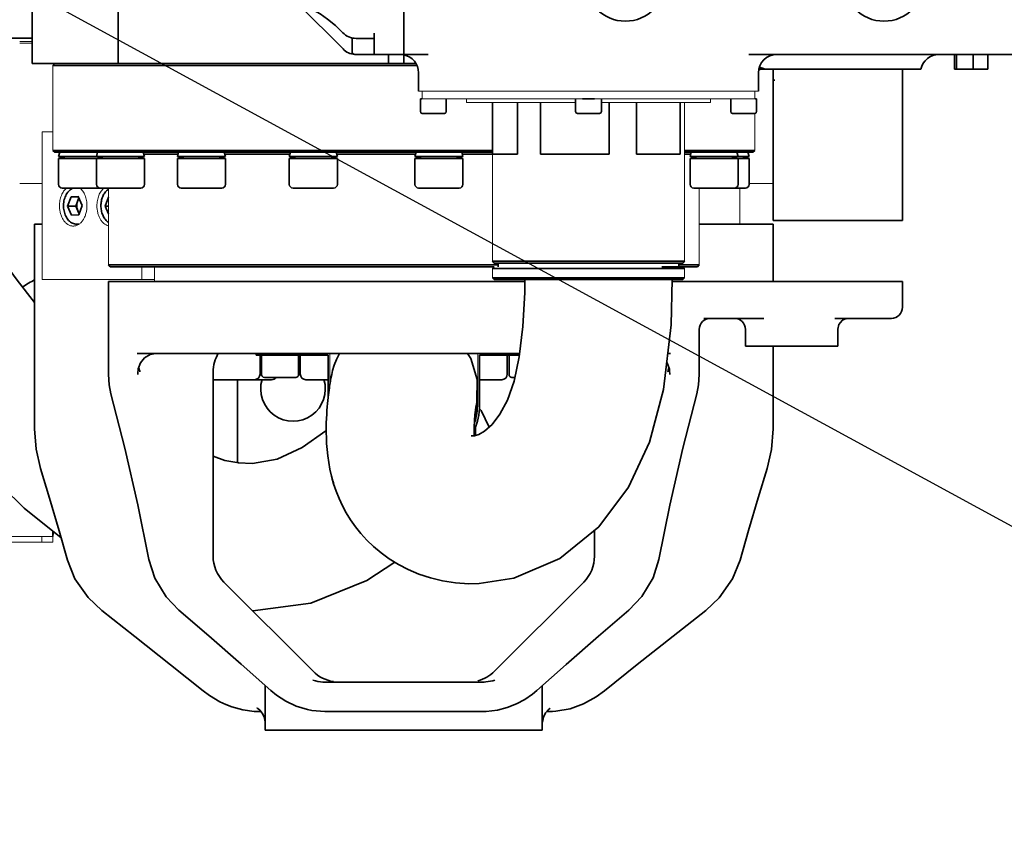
# Model space of a CAD drawing. Header units: millimetres. Extents: x 14751 to 23661, y -2885 to 3415.
# Tile 14 of 19: x 21451 to 21718, y 633 to 851. Entities that reach past the tile are written whole.
import ezdxf

# ---------------------------------------------------------------- set-up
doc = ezdxf.new("R2010")
doc.units = ezdxf.units.MM
doc.header["$PDSIZE"] = -5
doc.layers.get('0').update_dxf_attribs({"lineweight": 35})
for name, color, linetype, lineweight in [('02___PRT_ALL_AXES', 7, 'Continuous', 18), ('06___PRT_AL_SURFS', 7, 'Continuous', 18), ('尺寸线层', 7, 'Continuous', 18), ('粗实线层', 7, 'Continuous', 35)]:
    doc.layers.add(name, color=color, linetype=linetype, lineweight=lineweight)
doc.styles.add('标准', font='txt', dxfattribs={"width": 0.667})
doc.dimstyles.new('标准', dxfattribs={"dimscale": 30, "dimtxt": 3.5, "dimasz": 4, "dimexe": 2, "dimexo": 0, "dimtad": 1, "dimdsep": 46, "dimtxsty": '标准', "dimblk": '_CAXARROW', "dimcen": 0, "dimdle": 6, "dimazin": 2, "dimtfac": 0.707107, "dimtdec": 3, "dimtmove": 2, "dimatfit": 3, "dimfxl": 1, "dimfrac": 2, "dimtolj": 1, "dimarcsym": 1})

# ---------------------------------------------------------------- blocks, each defined once
blk = doc.blocks.new('_CAXARROW')
blk.add_hatch(color=0).paths.add_polyline_path([(0, 0), (-1, 0.125), (-1, -0.125)], flags=0)
blk = doc.blocks.new('*D25')
at = {"layer": 'Defpoints', "color": 0, "transparency": 16777216}
for p in [(19828.17, 1743.93), (22942.78, 48)]:
    blk.add_point(p, dxfattribs=at)
at = {"layer": '尺寸线层', "color": 0, "linetype": 'Continuous', "lineweight": -2, "transparency": 16777216}
blk.add_line((22837.39, 105.38), (19933.55, 1686.54), dxfattribs=at)
at = {"layer": '尺寸线层', "color": 0, "lineweight": -2, "transparency": 16777216, "xscale": 120, "yscale": 120, "zscale": 120}
for p, rotation in [((19828.17, 1743.93), 151.4313498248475), ((22942.78, 48), 331.4313498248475)]:
    blk.add_blockref('_CAXARROW', p, dxfattribs=dict(at, rotation=rotation))
at = {"layer": '尺寸线层', "color": 0, "transparency": 16777216, "insert": (19505, 1919.89), "char_height": 105, "attachment_point": 5, "rotation": 331.4313, "style": '标准', "bg_fill": 3, "box_fill_scale": 1.1, "bg_fill_color": 256, "bg_fill_true_color": 13158600, "bg_fill_transparency": 0}
blk.add_mtext('\\A1;%%C3880', dxfattribs=at)

msp = doc.modelspace()

# ---------------------------------------------------------------- linework, layer by layer
at = {"color": 7, "linetype": 'Continuous'}
for p, q in [((21454.853, 1072.515), (21454.853, 839.061)), ((21478.113, 839.061), (21478.113, 996.561)), ((21555.471, 841.471), (21555.471, 985.228)), ((21539.006, 843.025), (21526.935, 855.096)), ((21454.853, 845.961), (21432.471, 845.961)), ((21538.759, 847.61), (21538.934, 847.428)), ((21538.934, 847.428), (21538.934, 847.428)), ((21541.471, 842.311), (21541.471, 846.04)), ((21542.542, 845.89), (21547.471, 845.89)), ((21547.471, 847.333), (21547.471, 841.561)), ((21542.221, 841.561), (21562.028, 841.561)), ((21551.28, 841.561), (21551.28, 839.061)), ((21555.471, 839.061), (21555.471, 841.46)), ((21735.471, 841.561), (21648.914, 841.561)), ((21704.583, 841.561), (21704.583, 837.561)), ((21705.097, 841.561), (21705.097, 837.561)), ((21709.658, 841.561), (21709.658, 837.561)), ((21713.625, 841.561), (21713.625, 837.561)), ((21454.854, 839.061), (21558.74, 839.061)), ((21460.971, 839.061), (21460.471, 838.561)), ((21558.994, 838.561), (21460.471, 838.561)), ((21652.557, 837.557), (21652.722, 837.56)), ((21652.723, 837.561), (21695.469, 837.561)), ((21655.471, 837.561), (21655.471, 796.561)), ((21713.625, 837.561), (21704.583, 837.561)), ((21559.471, 831.561), (21559.471, 836.561)), ((21651.471, 831.561), (21651.471, 836.561)), ((21655.908, 834.561), (21655.471, 834.561)), ((21690.471, 796.561), (21690.471, 836.561)), ((21559.971, 829.561), (21560.471, 829.561)), ((21559.971, 829.561), (21559.971, 826.061)), ((21566.971, 829.561), (21566.971, 826.061)), ((21601.971, 829.561), (21601.971, 826.061)), ((21603.871, 829.561), (21607.07, 829.561)), ((21608.971, 829.561), (21608.971, 826.061)), ((21643.971, 829.561), (21643.971, 826.061)), ((21650.471, 829.561), (21650.971, 829.561)), ((21650.971, 829.561), (21650.971, 826.061)), ((21579.471, 828.561), (21579.471, 814.56)), ((21586.268, 828.561), (21586.268, 814.56)), ((21592.506, 828.561), (21592.506, 814.56)), ((21611.049, 828.561), (21611.049, 814.56)), ((21618.506, 828.561), (21618.506, 814.56)), ((21630.252, 828.561), (21630.252, 814.56)), ((21566.471, 825.561), (21560.471, 825.561)), ((21608.471, 825.561), (21602.471, 825.561)), ((21650.471, 825.561), (21644.471, 825.561)), ((21579.471, 815.561), (21460.471, 815.561)), ((21460.971, 815.061), (21460.471, 815.561)), ((21579.471, 815.061), (21460.972, 815.061)), ((21462.306, 815.061), (21461.989, 813.903)), ((21485.25, 813.903), (21461.989, 813.903)), ((21463.973, 813.361), (21461.989, 813.903)), ((21461.989, 813.361), (21485.25, 813.361)), ((21461.989, 813.361), (21461.989, 806.361)), ((21472.566, 815.061), (21472.25, 813.903)), ((21474.233, 813.361), (21472.25, 813.903)), ((21472.25, 813.361), (21472.25, 806.361)), ((21473.006, 813.361), (21473.62, 813.528)), ((21483.266, 813.361), (21485.25, 813.903)), ((21484.933, 815.061), (21485.25, 813.903)), ((21485.07, 814.561), (21494.37, 814.561)), ((21485.25, 813.361), (21485.25, 806.361)), ((21494.507, 815.061), (21494.191, 813.903)), ((21507.191, 813.903), (21494.191, 813.903)), ((21496.174, 813.361), (21494.191, 813.903)), ((21494.191, 813.361), (21507.191, 813.361)), ((21494.191, 813.361), (21494.191, 806.361)), ((21505.207, 813.361), (21507.191, 813.903)), ((21506.874, 815.061), (21507.191, 813.903)), ((21507.011, 814.561), (21524.651, 814.561)), ((21507.191, 813.361), (21507.191, 806.361)), ((21524.788, 815.061), (21524.471, 813.903)), ((21537.471, 813.903), (21524.471, 813.903)), ((21526.454, 813.361), (21524.471, 813.903)), ((21524.471, 813.361), (21537.471, 813.361)), ((21524.471, 813.361), (21524.471, 806.361)), ((21535.488, 813.361), (21537.471, 813.903)), ((21537.154, 815.061), (21537.471, 813.903)), ((21537.291, 814.561), (21558.661, 814.561)), ((21537.471, 813.361), (21537.471, 806.361)), ((21558.798, 815.061), (21558.481, 813.903)), ((21571.481, 813.903), (21558.481, 813.903)), ((21560.465, 813.361), (21558.481, 813.903)), ((21558.481, 813.361), (21558.481, 806.361)), ((21558.482, 813.361), (21571.481, 813.361)), ((21569.498, 813.361), (21571.481, 813.903)), ((21571.165, 815.061), (21571.481, 813.903)), ((21571.302, 814.561), (21579.471, 814.561)), ((21571.481, 813.361), (21571.481, 806.361)), ((21586.268, 814.56), (21579.471, 814.56)), ((21611.049, 814.56), (21592.506, 814.56)), ((21630.252, 814.56), (21618.506, 814.56)), ((21650.471, 815.561), (21631.471, 815.561)), ((21649.97, 815.061), (21631.471, 815.061)), ((21631.471, 814.561), (21633.151, 814.561)), ((21633.287, 815.061), (21632.971, 813.903)), ((21648.952, 813.903), (21632.971, 813.903)), ((21634.954, 813.361), (21632.971, 813.903)), ((21632.971, 813.361), (21648.952, 813.361)), ((21632.971, 813.361), (21632.971, 806.361)), ((21643.987, 813.361), (21645.971, 813.903)), ((21645.654, 815.061), (21645.971, 813.903)), ((21645.971, 813.361), (21645.971, 806.361)), ((21646.969, 813.361), (21648.952, 813.903)), ((21648.636, 815.061), (21648.952, 813.903)), ((21648.952, 813.361), (21648.952, 806.361)), ((21649.971, 815.061), (21650.471, 815.561)), ((21484.25, 805.361), (21462.989, 805.361)), ((21506.191, 805.361), (21495.191, 805.361)), ((21536.471, 805.361), (21525.471, 805.361)), ((21570.481, 805.361), (21559.481, 805.361)), ((21647.952, 805.361), (21633.971, 805.361)), ((21464.458, 800.45), (21465.368, 803.003)), ((21465.368, 803.003), (21467.317, 803.114)), ((21465.368, 803.003), (21467.364, 803.003)), ((21467.481, 802.727), (21466.67, 800.45)), ((21468.356, 800.671), (21467.317, 803.114)), ((21474.592, 800.45), (21475.471, 802.916)), ((21464.458, 800.45), (21466.67, 800.45)), ((21464.458, 800.45), (21465.498, 798.007)), ((21466.67, 800.45), (21467.545, 798.394)), ((21468.356, 800.671), (21467.446, 798.118)), ((21474.592, 800.45), (21475.471, 800.45)), ((21474.592, 800.45), (21475.471, 798.385)), ((21467.446, 798.118), (21465.498, 798.007)), ((21455.471, 795.561), (21457.52, 795.561)), ((21455.471, 795.561), (21455.471, 740.157)), ((21467.487, 795.561), (21466.96, 795.561)), ((21635.471, 795.561), (21655.471, 795.561)), ((21690.471, 796.561), (21655.471, 796.561)), ((21655.471, 780.061), (21655.471, 795.561)), ((21580.971, 784.561), (21475.471, 784.561)), ((21475.971, 784.061), (21475.471, 784.561)), ((21579.971, 784.061), (21475.971, 784.061)), ((21579.471, 785.56), (21631.471, 785.56)), ((21579.971, 785.06), (21579.471, 785.56)), ((21579.971, 784.06), (21579.471, 783.56)), ((21579.971, 785.06), (21630.971, 785.06)), ((21580.971, 785.06), (21580.971, 784.06)), ((21630.971, 784.06), (21625.355, 784.06)), ((21629.971, 785.06), (21629.971, 784.06)), ((21635.471, 784.561), (21629.971, 784.561)), ((21630.971, 785.06), (21631.471, 785.56)), ((21634.97, 784.061), (21630.971, 784.061)), ((21630.971, 784.06), (21631.471, 783.56)), ((21634.971, 784.061), (21635.471, 784.561)), ((21631.471, 783.56), (21579.471, 783.56)), ((21475.471, 780.061), (21588.224, 780.061)), ((21475.471, 754.881), (21475.471, 780.061)), ((21579.471, 781.06), (21631.471, 781.06)), ((21579.971, 780.56), (21579.471, 781.06)), ((21579.971, 780.56), (21630.971, 780.56)), ((21628.149, 780.061), (21690.471, 780.061)), ((21630.971, 780.56), (21631.471, 781.06)), ((21690.471, 773.061), (21690.471, 780.061)), ((21652.973, 770.061), (21636.691, 770.061)), ((21687.471, 770.061), (21672.157, 770.061)), ((21672.971, 767.102), (21673.278, 768.426)), ((21673.278, 768.426), (21674.106, 769.452)), ((21674.106, 769.452), (21674.13, 769.471)), ((21635.471, 754.881), (21635.471, 767.061)), ((21647.971, 767.061), (21647.971, 762.561)), ((21672.971, 767.103), (21672.971, 762.561)), ((21672.971, 762.561), (21647.971, 762.561)), ((21655.471, 740.157), (21655.471, 762.561)), ((21586.842, 760.561), (21483.265, 760.561)), ((21485.288, 759.394), (21486.791, 760.26)), ((21486.791, 760.26), (21488.37, 760.538)), ((21515.471, 760.561), (21515.471, 760.061)), ((21534.971, 760.061), (21515.471, 760.061)), ((21516.539, 760.061), (21516.539, 754.961)), ((21516.971, 760.061), (21516.971, 754.811)), ((21526.971, 760.061), (21526.971, 754.811)), ((21527.452, 760.061), (21527.452, 754.961)), ((21534.971, 748.532), (21534.971, 760.061)), ((21586.782, 760.061), (21575.971, 760.061)), ((21575.971, 760.061), (21575.971, 746.418)), ((21583.49, 760.061), (21583.49, 754.961)), ((21583.971, 760.061), (21583.971, 754.811)), ((21627.677, 760.561), (21626.936, 760.561)), ((21484.172, 758.066), (21485.288, 759.394)), ((21626.659, 758.184), (21626.801, 758.011)), ((21483.471, 754.9), (21483.471, 754.881)), ((21483.516, 755.965), (21483.516, 755.969)), ((21483.69, 756.857), (21483.705, 756.792)), ((21483.69, 756.857), (21483.703, 756.792)), ((21503.844, 705.703), (21503.844, 755.561)), ((21627.426, 755.969), (21627.426, 755.965)), ((21627.426, 755.969), (21627.47, 754.895)), ((21627.471, 754.881), (21627.471, 754.9)), ((21519.669, 753.461), (21503.844, 753.461)), ((21510.471, 753.461), (21510.471, 730.961)), ((21526.221, 754.061), (21517.721, 754.061)), ((21534.971, 753.461), (21528.952, 753.461)), ((21535.675, 753.461), (21535.471, 753.461)), ((21535.722, 753.726), (21535.653, 753.334)), ((21535.781, 754.069), (21535.722, 753.726)), ((21575.471, 753.461), (21575.318, 753.461)), ((21581.99, 753.461), (21575.971, 753.461)), ((21585.532, 754.061), (21584.721, 754.061)), ((21476.183, 749.593), (21476.183, 749.593)), ((21630.972, 734.872), (21634.758, 749.593)), ((21634.758, 749.593), (21634.758, 749.593)), ((21575.287, 746.232), (21575.059, 746.458)), ((21575.037, 744.416), (21575.084, 745.227)), ((21576.423, 745.108), (21575.909, 745.617)), ((21578.553, 740.59), (21576.423, 745.108)), ((21455.471, 740.172), (21455.909, 734.601)), ((21574.492, 738.798), (21574.473, 740.634)), ((21574.546, 738.256), (21574.492, 738.798)), ((21574.878, 739.213), (21574.889, 740.385)), ((21574.883, 738.343), (21574.878, 739.213)), ((21574.889, 740.385), (21574.901, 740.879)), ((21574.163, 738.212), (21573.747, 738.23)), ((21455.909, 734.601), (21457.111, 729.441)), ((21514.521, 730.781), (21510.639, 730.943)), ((21457.111, 729.441), (21457.111, 729.441)), ((21653.831, 729.441), (21653.831, 729.441)), ((21460.471, 712.389), (21460.471, 710.961)), ((21462.144, 712.563), (21464.411, 704.542)), ((21607.098, 705.703), (21607.098, 712.685)), ((21464.411, 704.542), (21464.411, 704.542)), ((21486.439, 704.794), (21486.44, 704.794)), ((21622.947, 699.811), (21624.502, 704.793)), ((21624.502, 704.794), (21624.502, 704.793)), ((21646.53, 704.541), (21646.531, 704.542)), ((21530.915, 674.489), (21506.773, 698.632)), ((21580.027, 674.489), (21604.169, 698.632)), ((21469.984, 694.499), (21473.732, 690.964)), ((21616.404, 691.05), (21608.218, 683.995)), ((21628.362, 683.989), (21637.212, 690.967)), ((21501.104, 669.202), (21492.325, 676.241)), ((21511.423, 676.403), (21519.466, 669.295)), ((21501.104, 669.202), (21502.815, 667.932)), ((21517.971, 670.616), (21517.971, 658.561)), ((21519.466, 669.295), (21521.031, 668.019)), ((21576.73, 671.561), (21534.212, 671.561)), ((21590.322, 668.333), (21591.477, 669.296)), ((21592.971, 658.561), (21592.971, 670.616)), ((21502.815, 667.932), (21505.621, 666.256)), ((21588.243, 666.884), (21590.322, 668.333)), ((21505.621, 666.256), (21507.267, 665.48)), ((21507.267, 665.48), (21507.269, 665.479)), ((21534.084, 663.561), (21530.58, 663.864)), ((21514.971, 663.601), (21516.252, 663.561)), ((21516.252, 663.561), (21516.254, 663.561)), ((21516.831, 663.561), (21516.254, 663.561)), ((21534.084, 663.561), (21576.858, 663.561)), ((21577.776, 663.581), (21576.858, 663.561)), ((21594.687, 663.561), (21594.108, 663.561)), ((21517.971, 658.561), (21592.971, 658.561))]:
    msp.add_line(p, q, dxfattribs=at)
for points in [[(21529.734, 854.076), (21531.015, 853.509), (21532.794, 852.507), (21534.812, 851.112), (21536.932, 849.365), (21538.759, 847.61)], [(21651.615, 837.473), (21651.676, 837.481), (21651.858, 837.504)], [(21651.858, 837.504), (21652.039, 837.523), (21652.216, 837.538), (21652.389, 837.549), (21652.557, 837.557)], [(21455.471, 774.403), (21450.772, 780.373), (21445.002, 788.203), (21439.743, 795.788), (21434.946, 803.125), (21433.196, 805.961)], [(21388.554, 803.204), (21393.687, 794.019), (21399.433, 784.458), (21405.859, 774.497), (21413.053, 764.115), (21421.128, 753.304), (21430.268, 742.043), (21440.697, 730.405), (21452.664, 718.669), (21462.7, 710.596)], [(21588.228, 780.564), (21588.199, 777.091), (21587.711, 767.867), (21586.731, 759.631), (21585.313, 753.042), (21583.506, 747.937), (21581.489, 744.098), (21579.404, 741.349), (21577.359, 739.523), (21575.795, 738.625), (21574.638, 738.267), (21574.158, 738.212)], [(21575.838, 698.246), (21585.234, 699.679), (21597.734, 705.061), (21608.234, 713.61), (21616.31, 724.377), (21622.002, 736.536), (21625.798, 750.793), (21627.845, 768.361), (21628.162, 780.56)], [(21674.106, 769.452), (21674.177, 769.507), (21674.283, 769.582), (21674.418, 769.668), (21674.581, 769.757), (21674.765, 769.842), (21674.965, 769.917), (21675.176, 769.978), (21675.392, 770.023), (21675.611, 770.05), (21675.827, 770.06), (21675.852, 770.061)], [(21674.159, 769.494), (21674.197, 769.522), (21674.244, 769.556), (21674.301, 769.594), (21674.368, 769.637), (21674.445, 769.684), (21674.534, 769.733), (21674.634, 769.783), (21674.746, 769.834), (21674.869, 769.883), (21675.003, 769.929), (21675.147, 769.971), (21675.299, 770.006), (21675.46, 770.033), (21675.626, 770.051), (21675.797, 770.06), (21675.852, 770.061)], [(21538.067, 760.561), (21538.067, 760.56), (21537.247, 758.93), (21536.628, 757.376), (21536.193, 755.971), (21535.937, 754.909), (21535.814, 754.279), (21535.748, 753.893), (21535.727, 753.757)], [(21575.254, 747.61), (21575.318, 753.487), (21573.631, 759.216), (21572.736, 760.561)], [(21483.515, 755.965), (21483.576, 756.44), (21484.172, 758.066)], [(21626.801, 758.011), (21627.379, 756.356), (21627.427, 755.965)], [(21475.471, 754.889), (21475.675, 752.049), (21476.183, 749.593)], [(21483.471, 754.895), (21483.492, 755.624), (21483.516, 755.969)], [(21634.758, 749.593), (21635.273, 752.092), (21635.47, 754.889)], [(21535.653, 753.334), (21535.595, 753), (21535.531, 752.611), (21535.461, 752.173), (21535.386, 751.691), (21535.309, 751.165), (21535.23, 750.6), (21535.149, 749.997), (21535.066, 749.345), (21534.982, 748.633), (21534.897, 747.861)], [(21476.183, 749.593), (21479.956, 734.928), (21483.475, 719.561), (21486.44, 704.794)], [(21534.897, 747.861), (21534.813, 747.026), (21534.732, 746.125), (21534.656, 745.153), (21534.587, 744.102), (21534.529, 742.973), (21534.488, 741.765), (21534.466, 740.481), (21534.469, 739.123), (21534.503, 737.674), (21534.578, 736.137), (21534.701, 734.52), (21534.883, 732.831), (21535.135, 731.067), (21535.47, 729.225), (21535.908, 727.302), (21536.469, 725.299), (21537.15, 723.288), (21537.947, 721.302), (21538.863, 719.342), (21539.903, 717.413), (21541.071, 715.517), (21542.38, 713.654), (21543.843, 711.822), (21545.474, 710.026), (21547.292, 708.271), (21549.313, 706.572), (21551.547, 704.949), (21554.001, 703.428), (21556.675, 702.04), (21559.563, 700.817), (21562.657, 699.793), (21565.945, 698.998), (21569.42, 698.462), (21573.069, 698.219), (21575.832, 698.245)], [(21574.861, 745.173), (21575.009, 746.149), (21575.114, 746.789), (21575.218, 747.389), (21575.254, 747.61)], [(21575.084, 745.227), (21575.132, 745.961), (21575.178, 746.603), (21575.222, 747.147), (21575.261, 747.589), (21575.286, 747.845)], [(21574.473, 740.634), (21574.563, 742.423), (21574.706, 743.955), (21574.861, 745.173)], [(21574.959, 742.756), (21574.992, 743.535), (21575.037, 744.416)], [(21534.467, 739.743), (21534.34, 739.633), (21527.96, 735.073), (21521.199, 731.962), (21514.521, 730.781)], [(21653.831, 729.441), (21655.025, 734.553), (21655.471, 740.172)], [(21624.502, 704.794), (21627.454, 719.504), (21630.972, 734.872)], [(21510.84, 730.921), (21507.007, 731.601), (21503.844, 732.748)], [(21457.111, 729.441), (21459.561, 721.373), (21462.144, 712.563)], [(21646.531, 704.542), (21648.816, 712.629), (21651.4, 721.439), (21653.831, 729.441)], [(21536.055, 726.776), (21536.113, 726.536), (21536.389, 725.552)], [(21536.389, 725.552), (21536.739, 724.474), (21536.826, 724.245)], [(21464.411, 704.542), (21466.431, 699.568), (21469.984, 694.499)], [(21486.439, 704.794), (21488.025, 699.743), (21491.083, 694.669), (21494.541, 691.048)], [(21514.579, 690.825), (21530.268, 692.941), (21545.501, 699.043), (21553.038, 704.024)], [(21637.212, 690.967), (21640.887, 694.42), (21644.471, 699.495), (21646.53, 704.541)], [(21616.404, 691.05), (21619.905, 694.729), (21622.947, 699.811)], [(21473.732, 690.964), (21482.651, 683.933), (21492.325, 676.241)], [(21494.541, 691.048), (21502.665, 684.046), (21511.423, 676.403)], [(21591.477, 669.296), (21599.461, 676.353), (21608.218, 683.995)], [(21609.838, 669.203), (21618.687, 676.298), (21628.362, 683.989)], [(21595.679, 663.584), (21596.584, 663.648), (21600.469, 664.356), (21604.145, 665.687), (21607.541, 667.543), (21609.839, 669.203)], [(21521.031, 668.019), (21523.541, 666.387), (21526.322, 665.063), (21529.408, 664.101), (21530.589, 663.863)], [(21577.776, 663.581), (21580.802, 663.945), (21583.481, 664.649), (21585.975, 665.65), (21588.243, 666.884)], [(21507.269, 665.479), (21508.878, 664.853), (21511.906, 664.013), (21514.971, 663.601)], [(21515.788, 664.52), (21515.761, 664.533), (21515.95, 664.415)], [(21515.95, 664.415), (21516.494, 663.968), (21517.16, 663.163)], [(21593.849, 663.263), (21594.534, 664.05), (21594.982, 664.409), (21595.125, 664.502)], [(21517.16, 663.163), (21517.683, 662.111), (21517.958, 660.808), (21517.963, 660.677)], [(21592.977, 660.688), (21593.251, 662.091), (21593.849, 663.263)]]:
    msp.add_lwpolyline(points, dxfattribs=at)
for centre, radius, start, end in [((21615.471, 861.561), 11, 180, 0), ((21685.471, 861.561), 11, 180, 0), ((21542.542, 846.561), 5, 225, 266.34187), ((21542.221, 842.311), 0.75, 180, 270), ((21554.471, 836.561), 5, 0, 78.46304), ((21656.471, 836.561), 5, 90, 180), ((21700.37, 836.561), 5, 90, 168.46304), ((21650.28, 830.68), 7.503, 70.00428, 70.4513), ((21695.471, 836.561), 5, 168.35016, 180), ((21560.471, 826.061), 0.5, 180, 270), ((21566.471, 826.061), 0.5, 270, 0), ((21602.471, 826.061), 0.5, 180, 270), ((21608.471, 826.061), 0.5, 270, 0), ((21644.471, 826.061), 0.5, 180, 270), ((21650.471, 826.061), 0.5, 270, 0), ((21462.989, 806.361), 1, 180, 270), ((21467.019, 802.642), 2.927, 111.56056, 112.39709), ((21473.25, 806.361), 1, 180, 270), ((21484.25, 806.361), 1, 270, 0), ((21495.191, 806.361), 1, 180, 270), ((21506.191, 806.361), 1, 270, 0), ((21525.471, 806.361), 1, 180, 270), ((21536.471, 806.361), 1, 270, 0), ((21559.481, 806.361), 1, 180, 270), ((21570.481, 806.361), 1, 270, 0), ((21633.971, 806.361), 1, 180, 270), ((21644.971, 806.361), 1, 270, 0), ((21647.952, 806.361), 1, 270, 0), ((21385.471, 895.961), 135, 299.58372, 301.30301), ((21687.471, 773.061), 3, 270, 0), ((21638.471, 767.061), 3, 90, 180), ((21644.971, 767.061), 3, 0, 90), ((21513.844, 755.561), 10, 149.66827, 180), ((21525.471, 750.961), 8.75, 76.80504, 79.9681), ((21494.884, 759.188), 11.434, 192.09519, 195.78992), ((21495.365, 759.319), 11.933, 195.76916, 198.35971), ((21515.039, 754.961), 1.5, 270, 0), ((21517.721, 754.811), 0.75, 180, 270), ((21526.221, 754.811), 0.75, 270, 0), ((21528.952, 754.961), 1.5, 180, 270), ((21581.99, 754.961), 1.5, 270, 0), ((21584.721, 754.811), 0.75, 180, 270), ((21616.515, 759.085), 10.965, 347.84698, 348.28), ((21525.471, 750.961), 8.75, 163.22305, 16.77522), ((21519.67, 754.961), 1.5, 270, 322.75736), ((21560.471, 746.418), 15.5, 334.85338, 0), ((21470.471, 710.961), 10, 172.51199, 180), ((21513.844, 705.703), 10, 180, 225), ((21597.098, 705.703), 10, 315, 0), ((21537.986, 681.561), 10, 225, 261.07297), ((21572.956, 681.561), 10, 285, 315), ((21594.684, 684.284), 20.724, 270.00821, 271.28005), ((21594.685, 684.249), 20.689, 271.28064, 272.75517)]:
    msp.add_arc(centre, radius, start, end, dxfattribs=at)
for points, knots in [([(21542.542, 845.89), (21541.875, 845.89), (21540.526, 846.163), (21539.396, 846.947), (21538.934, 847.428)], [0, 0, 0, 0, 1020.588056, 2041.1512206, 2041.1512206, 2041.1512206, 2041.1512206]), ([(21652.563, 837.829), (21652.352, 837.901), (21652.073, 838.003), (21651.791, 838.099), (21651.722, 838.122)], [0, 0, 0, 0, 1405.5966304, 1868.8560175, 1868.8560175, 1868.8560175, 1868.8560175]), ([(21464.919, 804.705), (21465.065, 804.841), (21465.375, 805.087), (21465.724, 805.274), (21465.904, 805.348)], [0, 0, 0, 0, 466.8923139, 921.3731438, 921.3731438, 921.3731438, 921.3731438]), ([(21466.96, 795.561), (21466.755, 795.561), (21466.341, 795.608), (21465.748, 795.818), (21465.2, 796.153), (21464.71, 796.598), (21464.286, 797.137), (21463.934, 797.756), (21463.659, 798.44), (21463.463, 799.173), (21463.352, 799.938), (21463.326, 800.718), (21463.387, 801.494), (21463.532, 802.248), (21463.76, 802.963), (21464.067, 803.622), (21464.448, 804.211), (21464.755, 804.553), (21464.919, 804.705)], [0, 0, 0, 0, 328.3623922, 660.4632727, 1000.0575512, 1350.7182831, 1715.0699524, 2094.2145935, 2487.5132137, 2892.6895893, 3306.1703817, 3723.5072541, 4139.8620795, 4550.4973753, 4951.2570761, 5339.0456974, 5712.2073748, 6070.8212942, 6070.8212942, 6070.8212942, 6070.8212942]), ([(21467.125, 801.726), (21467.152, 801.802), (21467.265, 802.084), (21467.424, 802.349), (21467.569, 802.519)], [0, 0, 0, 0, 249.7189852, 948.262173, 948.262173, 948.262173, 948.262173]), ([(21475.47, 796.081), (21475.322, 796.182), (21475.037, 796.412), (21474.66, 796.82), (21474.329, 797.288), (21473.95, 797.992), (21473.614, 798.979), (21473.441, 800.24), (21473.499, 801.522), (21473.741, 802.553), (21474.05, 803.314), (21474.331, 803.835), (21474.662, 804.303), (21474.918, 804.58), (21475.052, 804.705)], [0, 0, 0, 0, 269.3837293, 546.9928731, 833.8384391, 1130.1951049, 1747.9379658, 2389.4207917, 3035.9795371, 3667.5512678, 3972.886464, 4269.1714958, 4556.0007244, 4833.5346628, 4833.5346628, 4833.5346628, 4833.5346628]), ([(21475.052, 804.705), (21475.085, 804.736), (21475.218, 804.855), (21475.359, 804.964), (21475.468, 805.039)], [0, 0, 0, 0, 246.4267536, 975.2243686, 975.2243686, 975.2243686, 975.2243686]), ([(21467.19, 799.228), (21467.109, 799.419), (21466.985, 799.826), (21466.912, 800.465), (21466.952, 801.11), (21467.054, 801.528), (21467.125, 801.726)], [0, 0, 0, 0, 412.1677125, 842.0240207, 1274.2315485, 1693.064146, 1693.064146, 1693.064146, 1693.064146]), ([(21467.604, 798.562), (21467.563, 798.608), (21467.397, 798.812), (21467.268, 799.044), (21467.19, 799.228)], [0, 0, 0, 0, 230.0916822, 966.942626, 966.942626, 966.942626, 966.942626]), ([(21626.902, 755.56), (21626.936, 755.662), (21627.063, 756.062), (21627.169, 756.469), (21627.235, 756.776)], [0, 0, 0, 0, 527.7394191, 2082.2280054, 2082.2280054, 2082.2280054, 2082.2280054]), ([(21530.801, 672.125), (21531.054, 672.041), (21532.162, 671.717), (21533.323, 671.561), (21534.212, 671.561)], [0, 0, 0, 0, 555.69711, 2413.2469882, 2413.2469882, 2413.2469882, 2413.2469882]), ([(21576.73, 671.561), (21577.039, 671.56), (21578.195, 671.615), (21579.339, 671.859), (21580.143, 672.127)], [0, 0, 0, 0, 600.7265519, 2249.2844784, 2249.2844784, 2249.2844784, 2249.2844784])]:
    msp.add_open_spline(points, degree=3, knots=knots, dxfattribs=at)
for points in [[(21652.791, 837.75), (21652.715, 837.777), (21652.639, 837.803), (21652.563, 837.829)], [(21653.264, 837.561), (21653.126, 837.619), (21652.987, 837.679), (21652.846, 837.73)]]:
    msp.add_open_spline(points, degree=3, dxfattribs=at)
at = {"layer": '02___PRT_ALL_AXES', "color": 7, "linetype": 'Continuous'}
for p, q in [((21454.853, 845.061), (21451.471, 845.061)), ((21454.853, 844.561), (21451.471, 844.561)), ((21460.471, 815.561), (21460.471, 838.561)), ((21651.471, 831.561), (21559.471, 831.561)), ((21560.471, 829.561), (21560.471, 831.561)), ((21560.614, 829.561), (21603.871, 829.561)), ((21572.471, 828.561), (21572.471, 829.561)), ((21607.07, 829.561), (21650.327, 829.561)), ((21638.471, 828.561), (21638.471, 829.561)), ((21650.471, 829.561), (21650.471, 831.561)), ((21601.971, 828.561), (21572.471, 828.561)), ((21579.471, 828.561), (21579.471, 785.56)), ((21608.971, 828.561), (21638.471, 828.561)), ((21631.471, 828.561), (21631.471, 785.56)), ((21650.471, 815.561), (21650.471, 825.561)), ((21460.471, 820.561), (21457.52, 820.561)), ((21457.52, 820.561), (21457.52, 780.561)), ((21457.52, 806.561), (21451.471, 806.561)), ((21475.471, 784.561), (21475.471, 805.361)), ((21635.471, 784.561), (21635.471, 805.361)), ((21646.471, 795.561), (21646.471, 805.361)), ((21648.952, 806.561), (21655.471, 806.561)), ((21484.544, 780.561), (21484.544, 784.061)), ((21487.971, 780.061), (21487.971, 784.061)), ((21579.471, 783.56), (21579.471, 781.06)), ((21631.471, 783.56), (21631.471, 781.06)), ((21457.52, 780.561), (21487.971, 780.561)), ((21460.471, 710.961), (21310.471, 710.961)), ((21460.471, 709.461), (21310.471, 709.461)), ((21457.471, 710.961), (21457.471, 709.461)), ((21460.471, 710.961), (21460.471, 709.461))]:
    msp.add_line(p, q, dxfattribs=at)
for points, knots in [([(21464.168, 805.375), (21463.865, 805.127), (21463.457, 804.666), (21463.029, 803.958), (21462.652, 803.137), (21462.334, 801.999), (21462.249, 801.045), (21462.249, 800.561)], [0, 0, 0, 0, 424.3066218, 653.8539224, 893.8162645, 1398.2627766, 1922.3746589, 1922.3746589, 1922.3746589, 1922.3746589]), ([(21469.681, 800.561), (21469.681, 801.045), (21469.596, 801.999), (21469.278, 803.137), (21468.901, 803.958), (21468.473, 804.666), (21468.065, 805.127), (21467.761, 805.375)], [0, 0, 0, 0, 545.1882397, 1069.9202965, 1319.532357, 1558.3105511, 1999.6800145, 1999.6800145, 1999.6800145, 1999.6800145]), ([(21474.302, 805.375), (21473.998, 805.127), (21473.591, 804.666), (21473.163, 803.958), (21472.786, 803.137), (21472.467, 801.999), (21472.383, 801.045), (21472.383, 800.561)], [0, 0, 0, 0, 449.6032168, 692.8358214, 947.1043984, 1481.625339, 2036.9840728, 2036.9840728, 2036.9840728, 2036.9840728]), ([(21462.249, 800.561), (21462.249, 800.202), (21462.296, 799.492), (21462.504, 798.463), (21462.844, 797.512), (21463.302, 796.675), (21463.863, 795.982), (21464.412, 795.54), (21464.879, 795.291), (21465.235, 795.159), (21465.598, 795.078), (21465.843, 795.061), (21465.965, 795.061)], [0, 0, 0, 0, 572.8295352, 1133.8248953, 1672.3486049, 2179.9720292, 2651.8888508, 3088.2243827, 3295.1738995, 3496.1209643, 3692.8327477, 3887.3467403, 3887.3467403, 3887.3467403, 3887.3467403]), ([(21465.965, 795.061), (21466.087, 795.061), (21466.332, 795.078), (21466.695, 795.159), (21467.05, 795.291), (21467.518, 795.54), (21468.067, 795.982), (21468.628, 796.675), (21469.086, 797.512), (21469.425, 798.463), (21469.634, 799.492), (21469.681, 800.202), (21469.681, 800.561)], [0, 0, 0, 0, 200.8029604, 403.8747699, 611.3187946, 824.9593409, 1275.4023417, 1762.5770358, 2286.6127876, 2842.5478834, 3421.6811765, 4013.0312636, 4013.0312636, 4013.0312636, 4013.0312636]), ([(21472.383, 800.561), (21472.383, 799.927), (21472.492, 798.984), (21472.859, 797.809), (21473.23, 797.021), (21473.688, 796.338), (21474.221, 795.781), (21474.815, 795.369), (21475.25, 795.196), (21475.468, 795.14)], [0, 0, 0, 0, 821.5158584, 1216.4694269, 1593.0325098, 1947.5323574, 2278.5461635, 2587.4929885, 2879.0723028, 2879.0723028, 2879.0723028, 2879.0723028])]:
    msp.add_open_spline(points, degree=3, knots=knots, dxfattribs=at)
at = {"layer": '06___PRT_AL_SURFS', "color": 7, "linetype": 'Continuous'}
for p, q in [((21535.471, 752.238), (21535.471, 760.561)), ((21575.471, 760.561), (21575.471, 746.418))]:
    msp.add_line(p, q, dxfattribs=at)
msp.add_arc((21560.471, 746.418), 15, 339.35934, 0, dxfattribs=at)
at = {"layer": '粗实线层', "color": 9}
for radius in [1773.202, 559]:
    msp.add_circle((21385.471, 895.961), radius, dxfattribs=at)

# ---------------------------------------------------------------- next in the draw order: dimensions: what is measured, and where the dimension line sits
at = {"layer": '尺寸线层'}
dim = msp.add_diameter_dim_2p(p1=(22942.776, 47.995), p2=(19828.166, 1743.926), text='%%C3880', dimstyle='标准', override={"dimsah": 1, "dimtfac": 1, "dimtfill": 1, "dimtzin": 8}, dxfattribs=at)
dim.commit()
dim.dimension.update_dxf_attribs({"geometry": '*D25', "text_midpoint": (19505.004, 1919.89), "dimtype": 163})

doc.saveas('drawing.dxf')
